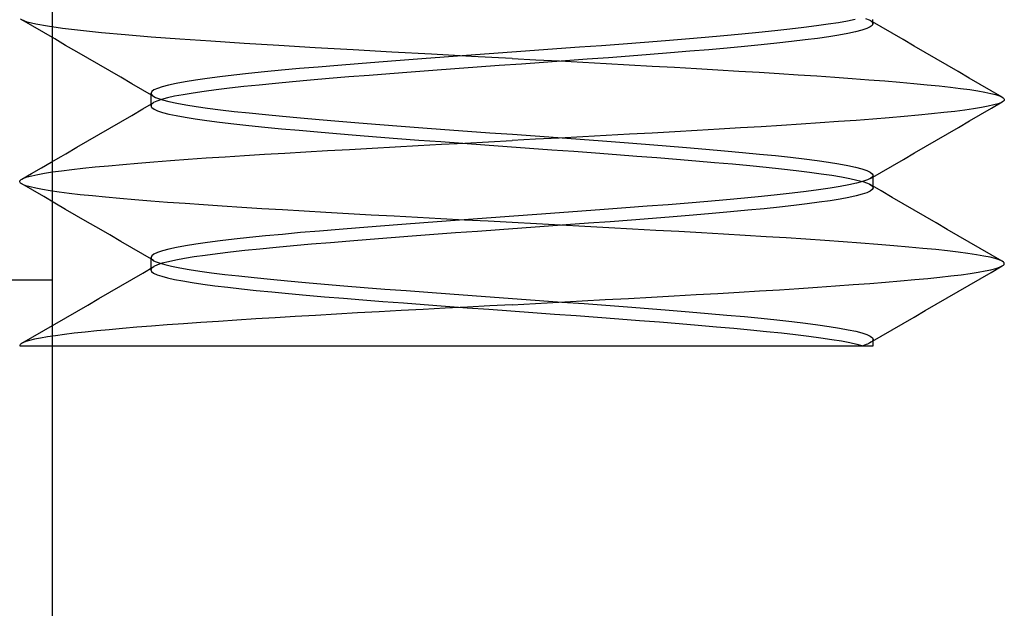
# Model space of a CAD drawing. Header units: millimetres. Extents: x -1 to 50, y 0 to 191.
# Tile 108 of 146: x 9.5 to 12.5, y 184 to 185.79. Entities that reach past the tile are written whole.
import ezdxf

# ---------------------------------------------------------------- set-up
doc = ezdxf.new("R2010")
doc.units = ezdxf.units.MM
doc.layers.add('MAIN-2', color=7, linetype='Continuous')

msp = doc.modelspace()

# ---------------------------------------------------------------- linework, layer by layer
at = {"layer": 'MAIN-2'}
for p, q in [((9.6, 185), (9.6, 187)), ((9.5054, 185.7932), (9.5024, 185.7956)), ((9.5056, 185.7931), (9.5054, 185.7932)), ((9.5058, 185.793), (9.5056, 185.7931)), ((9.506, 185.7929), (9.5058, 185.793)), ((9.5062, 185.7928), (9.506, 185.7929)), ((9.5064, 185.7926), (9.5062, 185.7928)), ((9.5066, 185.7925), (9.5064, 185.7926)), ((9.54, 185.7732), (9.5066, 185.7926)), ((9.5228, 185.7861), (9.5066, 185.7925)), ((9.5488, 185.7798), (9.5228, 185.7861)), ((11.9947, 185.7841), (11.9633, 185.7791)), ((12.0223, 185.7891), (11.9947, 185.7841)), ((12.0458, 185.7941), (12.0223, 185.7891)), ((12.0769, 185.7973), (12.0882, 185.7925)), ((12.0882, 185.7925), (12.0917, 185.7906)), ((12.1249, 185.7713), (12.0914, 185.7908)), ((12.0917, 185.7906), (12.0946, 185.7887)), ((12.0946, 185.7887), (12.0968, 185.7868)), ((12.0968, 185.7868), (12.0984, 185.7849)), ((12.0997, 185.781), (12.0977, 185.776)), ((12.0984, 185.7849), (12.0994, 185.7829)), ((12.0994, 185.7829), (12.0997, 185.781)), ((12.0998, 185.7904), (12.0998, 185.7936)), ((12.0998, 185.7873), (12.0998, 185.7904)), ((12.0998, 185.7841), (12.0998, 185.7873)), ((12.0998, 185.7809), (12.0998, 185.7841)), ((9.5734, 185.7538), (9.54, 185.7732)), ((9.5847, 185.7733), (9.5488, 185.7798)), ((9.6068, 185.7345), (9.5734, 185.7538)), ((9.6304, 185.7668), (9.5847, 185.7733)), ((9.6855, 185.7602), (9.6304, 185.7668)), ((9.7493, 185.7536), (9.6855, 185.7602)), ((9.821, 185.747), (9.7493, 185.7536)), ((11.7523, 185.7541), (11.7004, 185.7491)), ((11.8012, 185.7591), (11.7523, 185.7541)), ((11.8469, 185.7641), (11.8012, 185.7591)), ((11.8893, 185.7691), (11.8469, 185.7641)), ((11.9281, 185.7741), (11.8893, 185.7691)), ((11.9633, 185.7791), (11.9281, 185.7741)), ((12.023, 185.751), (11.9958, 185.7461)), ((12.0465, 185.756), (12.023, 185.751)), ((12.0657, 185.761), (12.0465, 185.756)), ((12.0807, 185.766), (12.0657, 185.761)), ((12.0913, 185.7711), (12.0807, 185.766)), ((12.0977, 185.776), (12.0913, 185.7711)), ((12.1584, 185.7518), (12.1249, 185.7713)), ((12.1919, 185.7324), (12.1584, 185.7518)), ((9.6401, 185.7151), (9.6068, 185.7345)), ((9.9006, 185.7405), (9.821, 185.747)), ((9.9882, 185.734), (9.9006, 185.7405)), ((10.0828, 185.7275), (9.9882, 185.734)), ((10.1835, 185.721), (10.0828, 185.7275)), ((10.2896, 185.7144), (10.1835, 185.721)), ((11.404, 185.7241), (11.3391, 185.7191)), ((11.4674, 185.7291), (11.404, 185.7241)), ((11.529, 185.7341), (11.4674, 185.7291)), ((11.5885, 185.7391), (11.529, 185.7341)), ((11.6457, 185.7441), (11.5885, 185.7391)), ((11.7004, 185.7491), (11.6457, 185.7441)), ((11.8067, 185.7214), (11.7588, 185.7165)), ((11.8516, 185.7264), (11.8067, 185.7214)), ((11.8929, 185.7314), (11.8516, 185.7264)), ((11.9307, 185.7363), (11.8929, 185.7314)), ((11.965, 185.7412), (11.9307, 185.7363)), ((11.9958, 185.7461), (11.965, 185.7412)), ((12.2254, 185.7129), (12.1919, 185.7324)), ((9.6737, 185.6956), (9.6401, 185.7151)), ((9.7072, 185.6761), (9.6737, 185.6956)), ((10.4006, 185.7079), (10.2896, 185.7144)), ((10.5157, 185.7013), (10.4006, 185.7079)), ((10.6339, 185.6947), (10.5157, 185.7013)), ((10.7545, 185.6881), (10.6339, 185.6947)), ((10.9991, 185.6941), (10.93, 185.6891)), ((11.0682, 185.6991), (10.9991, 185.6941)), ((11.137, 185.7041), (11.0682, 185.6991)), ((11.2052, 185.7091), (11.137, 185.7041)), ((11.2727, 185.7141), (11.2052, 185.7091)), ((11.3391, 185.7191), (11.2727, 185.7141)), ((11.4824, 185.6921), (11.421, 185.6872)), ((11.5422, 185.697), (11.4824, 185.6921)), ((11.5998, 185.7019), (11.5422, 185.697)), ((11.6552, 185.7067), (11.5998, 185.7019)), ((11.7082, 185.7116), (11.6552, 185.7067)), ((11.7588, 185.7165), (11.7082, 185.7116)), ((12.2589, 185.6934), (12.2254, 185.7129)), ((12.2925, 185.6739), (12.2589, 185.6934)), ((9.7408, 185.6566), (9.7072, 185.6761)), ((10.5943, 185.6641), (10.5309, 185.6591)), ((10.6593, 185.6691), (10.5943, 185.6641)), ((10.7256, 185.6741), (10.6593, 185.6691)), ((10.793, 185.6791), (10.7256, 185.6741)), ((10.8768, 185.6815), (10.7545, 185.6881)), ((10.8612, 185.6841), (10.793, 185.6791)), ((10.93, 185.6891), (10.8612, 185.6841)), ((11, 185.6751), (10.8768, 185.6815)), ((11, 185.6751), (11.0722, 185.6713)), ((11.096, 185.6629), (11.0287, 185.6581)), ((11.0722, 185.6713), (11.1442, 185.6674)), ((11.1628, 185.6677), (11.096, 185.6629)), ((11.1442, 185.6674), (11.2158, 185.6636)), ((11.2288, 185.6726), (11.1628, 185.6677)), ((11.2158, 185.6636), (11.287, 185.6598)), ((11.2939, 185.6774), (11.2288, 185.6726)), ((11.358, 185.6823), (11.2939, 185.6774)), ((11.421, 185.6872), (11.358, 185.6823)), ((12.326, 185.6544), (12.2925, 185.6739)), ((9.7744, 185.6372), (9.7408, 185.6566)), ((9.8079, 185.6177), (9.7744, 185.6372)), ((10.2464, 185.6341), (10.1976, 185.6291)), ((10.2982, 185.6391), (10.2464, 185.6341)), ((10.3528, 185.6441), (10.2982, 185.6391)), ((10.4099, 185.6491), (10.3528, 185.6441)), ((10.4694, 185.6541), (10.4099, 185.6491)), ((10.5309, 185.6591), (10.4694, 185.6541)), ((10.693, 185.6334), (10.6279, 185.6285)), ((10.7591, 185.6383), (10.693, 185.6334)), ((10.8261, 185.6433), (10.7591, 185.6383)), ((10.8935, 185.6483), (10.8261, 185.6433)), ((10.9611, 185.6532), (10.8935, 185.6483)), ((11.0287, 185.6581), (10.9611, 185.6532)), ((11.287, 185.6598), (11.3574, 185.6559)), ((11.3574, 185.6559), (11.4269, 185.652)), ((11.4269, 185.652), (11.4951, 185.6482)), ((11.4951, 185.6482), (11.562, 185.6444)), ((11.562, 185.6444), (11.6273, 185.6406)), ((11.6273, 185.6406), (11.6911, 185.6368)), ((11.6911, 185.6368), (11.7532, 185.6331)), ((11.7532, 185.6331), (11.8135, 185.6294)), ((12.3595, 185.635), (12.326, 185.6544)), ((12.393, 185.6155), (12.3595, 185.635)), ((9.8414, 185.5982), (9.8079, 185.6177)), ((10.0044, 185.6041), (9.9769, 185.5991)), ((10.0358, 185.6091), (10.0044, 185.6041)), ((10.071, 185.6141), (10.0358, 185.6091)), ((10.1098, 185.6191), (10.071, 185.6141)), ((10.152, 185.6241), (10.1098, 185.6191)), ((10.1976, 185.6291), (10.152, 185.6241)), ((10.3313, 185.6039), (10.2791, 185.599)), ((10.3862, 185.6089), (10.3313, 185.6039)), ((10.4434, 185.6138), (10.3862, 185.6089)), ((10.5029, 185.6187), (10.4434, 185.6138)), ((10.5645, 185.6236), (10.5029, 185.6187)), ((10.6279, 185.6285), (10.5645, 185.6236)), ((11.8135, 185.6294), (11.8721, 185.6257)), ((11.8721, 185.6257), (11.9289, 185.622)), ((11.9289, 185.622), (11.9838, 185.6182)), ((11.9838, 185.6182), (12.0367, 185.6144)), ((12.0367, 185.6144), (12.0874, 185.6105)), ((12.0874, 185.6105), (12.1357, 185.6066)), ((12.1357, 185.6066), (12.1814, 185.6028)), ((12.1814, 185.6028), (12.2245, 185.5989)), ((12.4266, 185.5961), (12.393, 185.6155)), ((9.875, 185.5786), (9.8414, 185.5982)), ((9.9086, 185.5591), (9.875, 185.5786)), ((9.9023, 185.5741), (9.9002, 185.5691)), ((9.9088, 185.5791), (9.9023, 185.5741)), ((9.9195, 185.5841), (9.9088, 185.5791)), ((9.9344, 185.5891), (9.9195, 185.5841)), ((9.9536, 185.5941), (9.9344, 185.5891)), ((9.9769, 185.5991), (9.9536, 185.5941)), ((10.0619, 185.5747), (10.0282, 185.5698)), ((10.0991, 185.5796), (10.0619, 185.5747)), ((10.1396, 185.5845), (10.0991, 185.5796)), ((10.1831, 185.5893), (10.1396, 185.5845)), ((10.2296, 185.5941), (10.1831, 185.5893)), ((10.2791, 185.599), (10.2296, 185.5941)), ((12.2245, 185.5989), (12.2647, 185.5951)), ((12.2647, 185.5951), (12.3018, 185.5913)), ((12.3018, 185.5913), (12.3359, 185.5876)), ((12.3359, 185.5876), (12.3668, 185.5838)), ((12.3668, 185.5838), (12.3945, 185.5801)), ((12.3945, 185.5801), (12.419, 185.5763)), ((12.419, 185.5763), (12.4403, 185.5726)), ((12.46, 185.5767), (12.4266, 185.5961)), ((12.4403, 185.5726), (12.4584, 185.5688)), ((12.4935, 185.5573), (12.46, 185.5767)), ((9.875, 185.5213), (9.9086, 185.5408)), ((9.9002, 185.5691), (9.9007, 185.5666)), ((9.9002, 185.5659), (9.9002, 185.569)), ((9.9002, 185.5627), (9.9002, 185.5659)), ((9.9002, 185.5595), (9.9002, 185.5627)), ((9.9002, 185.5563), (9.9002, 185.5595)), ((9.9002, 185.5531), (9.9002, 185.5563)), ((9.9002, 185.5499), (9.9002, 185.5531)), ((9.9002, 185.5468), (9.9002, 185.5499)), ((9.9002, 185.5436), (9.9002, 185.5468)), ((9.9002, 185.5404), (9.9002, 185.5436)), ((9.9002, 185.5372), (9.9002, 185.5404)), ((9.9007, 185.5666), (9.9024, 185.564)), ((9.9024, 185.564), (9.9051, 185.5615)), ((9.908, 185.5405), (9.9044, 185.538)), ((9.9051, 185.5615), (9.9089, 185.559)), ((9.9179, 185.5453), (9.908, 185.5405)), ((9.9089, 185.559), (9.9139, 185.5565)), ((9.9139, 185.5565), (9.9199, 185.554)), ((9.9319, 185.5501), (9.9179, 185.5453)), ((9.9199, 185.554), (9.9352, 185.549)), ((9.95, 185.555), (9.9319, 185.5501)), ((9.9352, 185.549), (9.9547, 185.544)), ((9.9721, 185.5599), (9.95, 185.555)), ((9.9547, 185.544), (9.9783, 185.539)), ((9.9982, 185.5648), (9.9721, 185.5599)), ((10.0282, 185.5698), (9.9982, 185.5648)), ((12.4584, 185.5688), (12.4734, 185.565)), ((12.4604, 185.5234), (12.4938, 185.5428)), ((12.4734, 185.565), (12.485, 185.5612)), ((12.491, 185.5413), (12.481, 185.5374)), ((12.485, 185.5612), (12.4934, 185.5573)), ((12.4972, 185.5452), (12.491, 185.5413)), ((12.4934, 185.5573), (12.4964, 185.5553)), ((12.4964, 185.5553), (12.4985, 185.5533)), ((12.499, 185.5472), (12.4972, 185.5452)), ((12.4985, 185.5533), (12.4997, 185.5513)), ((12.4998, 185.5492), (12.499, 185.5472)), ((12.4997, 185.5513), (12.4998, 185.5492)), ((9.8415, 185.5018), (9.875, 185.5213)), ((9.9002, 185.5341), (9.9002, 185.5372)), ((9.9002, 185.5309), (9.9002, 185.5341)), ((9.9005, 185.533), (9.9002, 185.5304)), ((9.9002, 185.5304), (9.9009, 185.5279)), ((9.9019, 185.5355), (9.9005, 185.533)), ((9.9009, 185.5279), (9.9028, 185.5254)), ((9.9044, 185.538), (9.9019, 185.5355)), ((9.9028, 185.5254), (9.9095, 185.5205)), ((9.9095, 185.5205), (9.9204, 185.5156)), ((9.9204, 185.5156), (9.9354, 185.5107)), ((9.9354, 185.5107), (9.9542, 185.5059)), ((9.9783, 185.539), (10.0058, 185.534)), ((10.0058, 185.534), (10.0373, 185.529)), ((10.0373, 185.529), (10.0725, 185.524)), ((10.0725, 185.524), (10.1114, 185.519)), ((10.1114, 185.519), (10.1538, 185.514)), ((10.1538, 185.514), (10.1996, 185.509)), ((12.3153, 185.5101), (12.2784, 185.5062)), ((12.349, 185.514), (12.3153, 185.5101)), ((12.3794, 185.5179), (12.349, 185.514)), ((12.4065, 185.5218), (12.3794, 185.5179)), ((12.4302, 185.5257), (12.4065, 185.5218)), ((12.427, 185.5041), (12.4604, 185.5234)), ((12.4506, 185.5296), (12.4302, 185.5257)), ((12.4676, 185.5335), (12.4506, 185.5296)), ((12.481, 185.5374), (12.4676, 185.5335)), ((9.7744, 185.4628), (9.8079, 185.4823)), ((9.8079, 185.4823), (9.8415, 185.5018)), ((9.9542, 185.5059), (9.9769, 185.5011)), ((9.9769, 185.5011), (10.0037, 185.4962)), ((10.0037, 185.4962), (10.0348, 185.4912)), ((10.0348, 185.4912), (10.0701, 185.4861)), ((10.0701, 185.4861), (10.1093, 185.481)), ((10.1093, 185.481), (10.152, 185.4759)), ((10.1996, 185.509), (10.2486, 185.504)), ((10.2486, 185.504), (10.3005, 185.499)), ((10.3005, 185.499), (10.3552, 185.494)), ((10.3552, 185.494), (10.4124, 185.489)), ((10.4124, 185.489), (10.4719, 185.484)), ((10.4719, 185.484), (10.5335, 185.479)), ((11.9944, 185.4827), (11.9385, 185.4788)), ((12.0481, 185.4866), (11.9944, 185.4827)), ((12.0996, 185.4905), (12.0481, 185.4866)), ((12.1486, 185.4944), (12.0996, 185.4905)), ((12.1948, 185.4984), (12.1486, 185.4944)), ((12.2382, 185.5023), (12.1948, 185.4984)), ((12.2784, 185.5062), (12.2382, 185.5023)), ((12.3601, 185.4653), (12.3936, 185.4847)), ((12.3936, 185.4847), (12.427, 185.5041)), ((9.7408, 185.4433), (9.7744, 185.4628)), ((10.152, 185.4759), (10.1979, 185.4709)), ((10.1979, 185.4709), (10.2467, 185.466)), ((10.2467, 185.466), (10.2981, 185.461)), ((10.2981, 185.461), (10.3519, 185.4562)), ((10.3519, 185.4562), (10.4078, 185.4513)), ((10.4078, 185.4513), (10.4657, 185.4464)), ((10.5335, 185.479), (10.5969, 185.474)), ((10.5969, 185.474), (10.6619, 185.469)), ((10.6619, 185.469), (10.7283, 185.464)), ((10.7283, 185.464), (10.7957, 185.459)), ((10.7957, 185.459), (10.864, 185.454)), ((10.864, 185.454), (10.9328, 185.449)), ((11.4964, 185.4518), (11.4274, 185.4479)), ((11.5644, 185.4557), (11.4964, 185.4518)), ((11.6312, 185.4596), (11.5644, 185.4557)), ((11.6963, 185.4635), (11.6312, 185.4596)), ((11.7596, 185.4673), (11.6963, 185.4635)), ((11.8211, 185.4712), (11.7596, 185.4673)), ((11.8807, 185.475), (11.8211, 185.4712)), ((11.9385, 185.4788), (11.8807, 185.475)), ((12.3266, 185.4458), (12.3601, 185.4653)), ((9.6737, 185.4044), (9.7073, 185.4238)), ((9.7073, 185.4238), (9.7408, 185.4433)), ((10.4657, 185.4464), (10.5254, 185.4414)), ((10.5254, 185.4414), (10.5871, 185.4365)), ((10.5871, 185.4365), (10.6508, 185.4316)), ((10.6508, 185.4316), (10.7161, 185.4267)), ((10.7161, 185.4267), (10.7827, 185.4218)), ((10.7827, 185.4218), (10.8499, 185.4169)), ((10.8565, 185.4175), (10.9282, 185.4214)), ((10.9282, 185.4214), (11, 185.4252)), ((10.9328, 185.449), (11.0018, 185.444)), ((11.072, 185.4289), (11, 185.4252)), ((11.0018, 185.444), (11.0709, 185.439)), ((11.0709, 185.439), (11.1396, 185.434)), ((11.1439, 185.4327), (11.072, 185.4289)), ((11.1396, 185.434), (11.2078, 185.429)), ((11.2156, 185.4365), (11.1439, 185.4327)), ((11.2078, 185.429), (11.2752, 185.424)), ((11.2868, 185.4403), (11.2156, 185.4365)), ((11.2752, 185.424), (11.3414, 185.419)), ((11.3575, 185.4441), (11.2868, 185.4403)), ((11.4274, 185.4479), (11.3575, 185.4441)), ((12.2594, 185.4068), (12.293, 185.4263)), ((12.293, 185.4263), (12.3266, 185.4458)), ((9.6402, 185.3849), (9.6737, 185.4044)), ((10.3081, 185.387), (10.3723, 185.3907)), ((10.3723, 185.3907), (10.4381, 185.3944)), ((10.4381, 185.3944), (10.5053, 185.3982)), ((10.5053, 185.3982), (10.5739, 185.402)), ((10.5739, 185.402), (10.6435, 185.4059)), ((10.6435, 185.4059), (10.714, 185.4098)), ((10.714, 185.4098), (10.7851, 185.4137)), ((10.7851, 185.4137), (10.8565, 185.4175)), ((10.8499, 185.4169), (10.9175, 185.412)), ((10.9175, 185.412), (10.9853, 185.4071)), ((10.9853, 185.4071), (11.0533, 185.4021)), ((11.0533, 185.4021), (11.1213, 185.3971)), ((11.1213, 185.3971), (11.1885, 185.3922)), ((11.1885, 185.3922), (11.2543, 185.3873)), ((11.3414, 185.419), (11.4064, 185.414)), ((11.4064, 185.414), (11.4698, 185.409)), ((11.4698, 185.409), (11.5313, 185.404)), ((11.5313, 185.404), (11.5907, 185.399)), ((11.5907, 185.399), (11.6478, 185.394)), ((11.6478, 185.394), (11.7023, 185.389)), ((12.2259, 185.3873), (12.2594, 185.4068)), ((9.5963, 185.3595), (9.6264, 185.3769)), ((9.6264, 185.3769), (9.6402, 185.3849)), ((9.86, 185.3563), (9.9088, 185.3602)), ((9.9088, 185.3602), (9.9599, 185.3641)), ((9.9599, 185.3641), (10.0131, 185.368)), ((10.0131, 185.368), (10.0684, 185.3719)), ((10.0684, 185.3719), (10.1257, 185.3757)), ((10.1257, 185.3757), (10.1847, 185.3795)), ((10.1847, 185.3795), (10.2455, 185.3833)), ((10.2455, 185.3833), (10.3081, 185.387)), ((11.2543, 185.3873), (11.3183, 185.3826)), ((11.3183, 185.3826), (11.3806, 185.3779)), ((11.3806, 185.3779), (11.4417, 185.3731)), ((11.4417, 185.3731), (11.5015, 185.3683)), ((11.5015, 185.3683), (11.5599, 185.3635)), ((11.5599, 185.3635), (11.6166, 185.3586)), ((11.7023, 185.389), (11.754, 185.384)), ((11.754, 185.384), (11.8028, 185.379)), ((11.8028, 185.379), (11.8483, 185.374)), ((11.8483, 185.374), (11.8906, 185.369)), ((11.8906, 185.369), (11.9294, 185.364)), ((11.9294, 185.364), (11.9645, 185.359)), ((12.1588, 185.3484), (12.1923, 185.3678)), ((12.1923, 185.3678), (12.2259, 185.3873)), ((9.5363, 185.3246), (9.5663, 185.342)), ((9.5663, 185.342), (9.5963, 185.3595)), ((9.6002, 185.3294), (9.6276, 185.3332)), ((9.6276, 185.3332), (9.6585, 185.337)), ((9.6585, 185.337), (9.6925, 185.3409)), ((9.6925, 185.3409), (9.7299, 185.3447)), ((9.7299, 185.3447), (9.7703, 185.3485)), ((9.7703, 185.3485), (9.8138, 185.3524)), ((9.8138, 185.3524), (9.86, 185.3563)), ((11.6166, 185.3586), (11.6714, 185.3536)), ((11.6714, 185.3536), (11.7241, 185.3487)), ((11.7241, 185.3487), (11.7742, 185.3438)), ((11.7742, 185.3438), (11.8215, 185.3389)), ((11.8215, 185.3389), (11.8656, 185.3339)), ((11.8656, 185.3339), (11.9059, 185.329)), ((11.9645, 185.359), (11.9959, 185.354)), ((11.9959, 185.354), (12.0232, 185.349)), ((12.0232, 185.349), (12.0465, 185.344)), ((12.0465, 185.344), (12.0656, 185.3391)), ((12.0656, 185.3391), (12.0806, 185.334)), ((12.0806, 185.334), (12.0913, 185.329)), ((12.1253, 185.3289), (12.1588, 185.3484)), ((9.5001, 185.3007), (9.5008, 185.3026)), ((9.5002, 185.2989), (9.5001, 185.3007)), ((9.5008, 185.3026), (9.5024, 185.3044)), ((9.5024, 185.3044), (9.5047, 185.3063)), ((9.5047, 185.3063), (9.5122, 185.3102)), ((9.5063, 185.3072), (9.5363, 185.3246)), ((9.5122, 185.3102), (9.5232, 185.314)), ((9.5232, 185.314), (9.5375, 185.3179)), ((9.5375, 185.3179), (9.5552, 185.3218)), ((9.5552, 185.3218), (9.576, 185.3256)), ((9.576, 185.3256), (9.6002, 185.3294)), ((11.9059, 185.329), (11.9424, 185.3241)), ((11.9424, 185.3241), (11.9749, 185.3192)), ((11.9749, 185.3192), (12.0039, 185.3144)), ((12.0039, 185.3144), (12.0293, 185.3095)), ((12.0293, 185.3095), (12.051, 185.3047)), ((12.0682, 185.3), (12.0495, 185.295)), ((12.051, 185.3047), (12.0688, 185.2999)), ((12.0827, 185.305), (12.0682, 185.3)), ((12.0928, 185.31), (12.0827, 185.305)), ((12.0913, 185.329), (12.0977, 185.3241)), ((12.0917, 185.3094), (12.1253, 185.3289)), ((12.0985, 185.315), (12.0928, 185.31)), ((12.0977, 185.3241), (12.0999, 185.319)), ((12.0989, 185.3157), (12.0985, 185.315)), ((12.0993, 185.3164), (12.0989, 185.3157)), ((12.0995, 185.317), (12.0993, 185.3164)), ((12.0997, 185.3177), (12.0995, 185.317)), ((12.0998, 185.3184), (12.0997, 185.3177)), ((12.0999, 185.319), (12.0998, 185.3184)), ((12.0999, 185.3158), (12.0999, 185.319)), ((12.0999, 185.3127), (12.0999, 185.3158)), ((12.0999, 185.3095), (12.0999, 185.3127)), ((12.0999, 185.3063), (12.0999, 185.3095)), ((12.0999, 185.3031), (12.0999, 185.3063)), ((12.0999, 185.2999), (12.0999, 185.3031)), ((9.5012, 185.297), (9.5002, 185.2989)), ((9.5029, 185.2952), (9.5012, 185.297)), ((9.5092, 185.2914), (9.5029, 185.2952)), ((9.5397, 185.2735), (9.5062, 185.2929)), ((9.519, 185.2875), (9.5092, 185.2914)), ((9.5324, 185.2837), (9.519, 185.2875)), ((9.5493, 185.2798), (9.5324, 185.2837)), ((9.5731, 185.2541), (9.5397, 185.2735)), ((9.5696, 185.2759), (9.5493, 185.2798)), ((9.5933, 185.272), (9.5696, 185.2759)), ((9.6205, 185.268), (9.5933, 185.272)), ((11.9342, 185.2749), (11.8958, 185.2699)), ((11.9689, 185.2799), (11.9342, 185.2749)), ((11.9997, 185.2849), (11.9689, 185.2799)), ((12.0267, 185.2899), (11.9997, 185.2849)), ((12.0495, 185.295), (12.0267, 185.2899)), ((12.0688, 185.2999), (12.0826, 185.2951)), ((12.0914, 185.2709), (12.081, 185.2661)), ((12.0826, 185.2951), (12.088, 185.2927)), ((12.088, 185.2927), (12.0923, 185.2903)), ((12.1249, 185.2714), (12.0913, 185.2909)), ((12.0977, 185.2757), (12.0914, 185.2709)), ((12.0923, 185.2903), (12.0957, 185.2879)), ((12.0957, 185.2879), (12.0981, 185.2855)), ((12.0999, 185.2806), (12.0977, 185.2757)), ((12.0981, 185.2855), (12.0995, 185.2831)), ((12.0995, 185.2831), (12.0999, 185.2806)), ((12.0999, 185.2967), (12.0999, 185.2999)), ((12.0999, 185.2935), (12.0999, 185.2967)), ((12.0999, 185.2904), (12.0999, 185.2935)), ((12.0999, 185.2872), (12.0999, 185.2904)), ((12.0999, 185.284), (12.0999, 185.2872)), ((12.0999, 185.2809), (12.0999, 185.284)), ((12.1584, 185.2519), (12.1249, 185.2714)), ((9.6066, 185.2347), (9.5731, 185.2541)), ((9.6509, 185.2641), (9.6205, 185.268)), ((9.6847, 185.2601), (9.6509, 185.2641)), ((9.7216, 185.2562), (9.6847, 185.2601)), ((9.7616, 185.2523), (9.7216, 185.2562)), ((9.8047, 185.2484), (9.7616, 185.2523)), ((9.8507, 185.2445), (9.8047, 185.2484)), ((9.8993, 185.2407), (9.8507, 185.2445)), ((9.9506, 185.2368), (9.8993, 185.2407)), ((11.6535, 185.2448), (11.5964, 185.2397)), ((11.7079, 185.2498), (11.6535, 185.2448)), ((11.7597, 185.2548), (11.7079, 185.2498)), ((11.8083, 185.2598), (11.7597, 185.2548)), ((11.8538, 185.2648), (11.8083, 185.2598)), ((11.8958, 185.2699), (11.8538, 185.2648)), ((11.9695, 185.2418), (11.936, 185.2369)), ((11.9995, 185.2467), (11.9695, 185.2418)), ((12.0257, 185.2517), (11.9995, 185.2467)), ((12.0482, 185.2565), (12.0257, 185.2517)), ((12.0666, 185.2613), (12.0482, 185.2565)), ((12.081, 185.2661), (12.0666, 185.2613)), ((12.1919, 185.2324), (12.1584, 185.2519)), ((9.64, 185.2153), (9.6066, 185.2347)), ((9.6736, 185.1958), (9.64, 185.2153)), ((10.0042, 185.233), (9.9506, 185.2368)), ((10.0599, 185.2292), (10.0042, 185.233)), ((10.1174, 185.2253), (10.0599, 185.2292)), ((10.1767, 185.2214), (10.1174, 185.2253)), ((10.2379, 185.2175), (10.1767, 185.2214)), ((10.3011, 185.2136), (10.2379, 185.2175)), ((10.3663, 185.2097), (10.3011, 185.2136)), ((11.2803, 185.2146), (11.2127, 185.2096)), ((11.3469, 185.2197), (11.2803, 185.2146)), ((11.412, 185.2247), (11.3469, 185.2197)), ((11.4754, 185.2297), (11.412, 185.2247)), ((11.537, 185.2347), (11.4754, 185.2297)), ((11.5964, 185.2397), (11.537, 185.2347)), ((11.7183, 185.2127), (11.6654, 185.2077)), ((11.7682, 185.2175), (11.7183, 185.2127)), ((11.815, 185.2223), (11.7682, 185.2175)), ((11.8587, 185.2271), (11.815, 185.2223)), ((11.8991, 185.232), (11.8587, 185.2271)), ((11.936, 185.2369), (11.8991, 185.232)), ((12.2255, 185.213), (12.1919, 185.2324)), ((12.259, 185.1935), (12.2255, 185.213)), ((9.7071, 185.1764), (9.6736, 185.1958)), ((10.4332, 185.2058), (10.3663, 185.2097)), ((10.5015, 185.202), (10.4332, 185.2058)), ((10.5707, 185.1981), (10.5015, 185.202)), ((10.6409, 185.1944), (10.5707, 185.1981)), ((10.7117, 185.1906), (10.6409, 185.1944)), ((10.7832, 185.1868), (10.7117, 185.1906)), ((10.8552, 185.1829), (10.7832, 185.1868)), ((10.8674, 185.1845), (10.7989, 185.1795)), ((10.9276, 185.179), (10.8552, 185.1829)), ((10.9365, 185.1895), (10.8674, 185.1845)), ((11.0058, 185.1946), (10.9365, 185.1895)), ((11.0752, 185.1996), (11.0058, 185.1946)), ((11.1442, 185.2046), (11.0752, 185.1996)), ((11.2127, 185.2096), (11.1442, 185.2046)), ((11.3644, 185.1828), (11.299, 185.1779)), ((11.4285, 185.1877), (11.3644, 185.1828)), ((11.491, 185.1927), (11.4285, 185.1877)), ((11.5515, 185.1977), (11.491, 185.1927)), ((11.6097, 185.2027), (11.5515, 185.1977)), ((11.6654, 185.2077), (11.6097, 185.2027)), ((12.2926, 185.174), (12.259, 185.1935)), ((9.7407, 185.1569), (9.7071, 185.1764)), ((9.7743, 185.1374), (9.7407, 185.1569)), ((10.4733, 185.1544), (10.4134, 185.1494)), ((10.5352, 185.1594), (10.4733, 185.1544)), ((10.599, 185.1644), (10.5352, 185.1594)), ((10.6644, 185.1695), (10.599, 185.1644)), ((10.7311, 185.1745), (10.6644, 185.1695)), ((10.7989, 185.1795), (10.7311, 185.1745)), ((10.962, 185.1531), (10.8948, 185.1483)), ((11, 185.1751), (10.9276, 185.179)), ((11.0297, 185.1581), (10.962, 185.1531)), ((11.0742, 185.1711), (11, 185.1751)), ((11.0977, 185.1631), (11.0297, 185.1581)), ((11.1481, 185.1671), (11.0742, 185.1711)), ((11.1654, 185.168), (11.0977, 185.1631)), ((11.2217, 185.1632), (11.1481, 185.1671)), ((11.2326, 185.173), (11.1654, 185.168)), ((11.2948, 185.1592), (11.2217, 185.1632)), ((11.299, 185.1779), (11.2326, 185.173)), ((11.3671, 185.1553), (11.2948, 185.1592)), ((11.4385, 185.1514), (11.3671, 185.1553)), ((11.5087, 185.1476), (11.4385, 185.1514)), ((12.3261, 185.1545), (12.2926, 185.174)), ((12.3596, 185.1351), (12.3261, 185.1545)), ((9.8078, 185.1179), (9.7743, 185.1374)), ((10.1538, 185.1243), (10.1112, 185.1192)), ((10.1998, 185.1293), (10.1538, 185.1243)), ((10.2489, 185.1343), (10.1998, 185.1293)), ((10.301, 185.1393), (10.2489, 185.1343)), ((10.3559, 185.1444), (10.301, 185.1393)), ((10.4134, 185.1494), (10.3559, 185.1444)), ((10.5679, 185.1239), (10.5062, 185.1189)), ((10.6314, 185.1288), (10.5679, 185.1239)), ((10.6963, 185.1337), (10.6314, 185.1288)), ((10.762, 185.1386), (10.6963, 185.1337)), ((10.8281, 185.1434), (10.762, 185.1386)), ((10.8948, 185.1483), (10.8281, 185.1434)), ((11.5775, 185.1437), (11.5087, 185.1476)), ((11.6447, 185.1398), (11.5775, 185.1437)), ((11.7102, 185.136), (11.6447, 185.1398)), ((11.7739, 185.1321), (11.7102, 185.136)), ((11.8356, 185.1282), (11.7739, 185.1321)), ((11.8954, 185.1242), (11.8356, 185.1282)), ((11.9533, 185.1203), (11.8954, 185.1242)), ((12.0092, 185.1163), (11.9533, 185.1203)), ((12.3931, 185.1156), (12.3596, 185.1351)), ((9.8413, 185.0984), (9.8078, 185.1179)), ((9.8748, 185.0789), (9.8413, 185.0984)), ((9.954, 185.0941), (9.9347, 185.0891)), ((9.9775, 185.0992), (9.954, 185.0941)), ((10.005, 185.1042), (9.9775, 185.0992)), ((10.0366, 185.1092), (10.005, 185.1042)), ((10.0721, 185.1142), (10.0366, 185.1092)), ((10.1112, 185.1192), (10.0721, 185.1142)), ((10.2318, 185.0945), (10.1855, 185.0897)), ((10.2813, 185.0993), (10.2318, 185.0945)), ((10.3339, 185.1041), (10.2813, 185.0993)), ((10.389, 185.109), (10.3339, 185.1041)), ((10.4466, 185.1139), (10.389, 185.109)), ((10.5062, 185.1189), (10.4466, 185.1139)), ((12.0629, 185.1123), (12.0092, 185.1163)), ((12.1141, 185.1084), (12.0629, 185.1123)), ((12.1628, 185.1044), (12.1141, 185.1084)), ((12.2086, 185.1005), (12.1628, 185.1044)), ((12.2514, 185.0966), (12.2086, 185.1005)), ((12.2908, 185.0927), (12.2514, 185.0966)), ((12.3269, 185.0888), (12.2908, 185.0927)), ((12.4266, 185.0962), (12.3931, 185.1156)), ((12.4601, 185.0768), (12.4266, 185.0962)), ((9.9084, 185.0594), (9.8748, 185.0789)), ((9.9023, 185.0741), (9.9001, 185.069)), ((9.9001, 185.069), (9.9004, 185.067)), ((9.9001, 185.0658), (9.9001, 185.069)), ((9.9001, 185.0627), (9.9001, 185.0658)), ((9.9001, 185.0595), (9.9001, 185.0627)), ((9.9004, 185.067), (9.9015, 185.065)), ((9.9015, 185.065), (9.9032, 185.063)), ((9.9088, 185.0791), (9.9023, 185.0741)), ((9.9032, 185.063), (9.9057, 185.061)), ((9.9057, 185.061), (9.9089, 185.059)), ((9.9196, 185.0841), (9.9088, 185.0791)), ((9.9347, 185.0891), (9.9196, 185.0841)), ((9.9756, 185.0606), (9.9532, 185.0558)), ((10.0019, 185.0654), (9.9756, 185.0606)), ((10.032, 185.0703), (10.0019, 185.0654)), ((10.0656, 185.0751), (10.032, 185.0703)), ((10.1025, 185.08), (10.0656, 185.0751)), ((10.1424, 185.0848), (10.1025, 185.08)), ((10.1855, 185.0897), (10.1424, 185.0848)), ((12.3596, 185.0849), (12.3269, 185.0888)), ((12.3889, 185.081), (12.3596, 185.0849)), ((12.4148, 185.0771), (12.3889, 185.081)), ((12.4373, 185.0732), (12.4148, 185.0771)), ((12.4565, 185.0693), (12.4373, 185.0732)), ((12.4723, 185.0653), (12.4565, 185.0693)), ((12.4935, 185.0574), (12.4601, 185.0768)), ((12.4847, 185.0614), (12.4723, 185.0653)), ((12.4934, 185.0574), (12.4847, 185.0614)), ((9.8752, 185.0214), (9.9087, 185.0409)), ((9.9003, 185.0325), (9.9, 185.0308)), ((9.9, 185.0308), (9.902, 185.026)), ((9.9001, 185.0563), (9.9001, 185.0595)), ((9.9001, 185.0531), (9.9001, 185.0563)), ((9.9001, 185.0499), (9.9001, 185.0531)), ((9.9001, 185.0467), (9.9001, 185.0499)), ((9.9001, 185.0435), (9.9001, 185.0467)), ((9.9001, 185.0404), (9.9001, 185.0435)), ((9.9001, 185.0372), (9.9001, 185.0404)), ((9.9001, 185.034), (9.9001, 185.0372)), ((9.9001, 185.0308), (9.9001, 185.034)), ((9.901, 185.0342), (9.9003, 185.0325)), ((9.9023, 185.0359), (9.901, 185.0342)), ((9.904, 185.0376), (9.9023, 185.0359)), ((9.9063, 185.0393), (9.904, 185.0376)), ((9.909, 185.041), (9.9063, 185.0393)), ((9.9089, 185.059), (9.9127, 185.057)), ((9.9198, 185.046), (9.909, 185.041)), ((9.9127, 185.057), (9.9253, 185.0521)), ((9.9345, 185.051), (9.9198, 185.046)), ((9.9253, 185.0521), (9.942, 185.0471)), ((9.9532, 185.0558), (9.9345, 185.051)), ((9.942, 185.0471), (9.9628, 185.0422)), ((9.9628, 185.0422), (9.9876, 185.0372)), ((9.9876, 185.0372), (10.0163, 185.0322)), ((10.0163, 185.0322), (10.0487, 185.0273)), ((12.4412, 185.0278), (12.4592, 185.0316)), ((12.4592, 185.0316), (12.4739, 185.0354)), ((12.46, 185.0235), (12.4935, 185.0429)), ((12.4739, 185.0354), (12.4854, 185.0392)), ((12.4854, 185.0392), (12.4936, 185.0429)), ((12.497, 185.055), (12.4934, 185.0574)), ((12.4936, 185.0429), (12.4971, 185.0453)), ((12.4992, 185.0526), (12.497, 185.055)), ((12.4971, 185.0453), (12.4992, 185.0477)), ((12.4999, 185.0501), (12.4992, 185.0526)), ((12.4992, 185.0477), (12.4999, 185.0501)), ((9.6, 185), (8, 185)), ((9.6, 185), (8, 185)), ((9.6, 2.2), (9.6, 185)), ((9.8082, 184.9824), (9.8417, 185.0019)), ((9.8417, 185.0019), (9.8752, 185.0214)), ((9.902, 185.026), (9.9082, 185.0212)), ((9.9082, 185.0212), (9.9185, 185.0164)), ((9.9185, 185.0164), (9.9327, 185.0116)), ((9.9327, 185.0116), (9.9506, 185.0068)), ((9.9506, 185.0068), (9.972, 185.0021)), ((9.972, 185.0021), (9.997, 184.9973)), ((10.0487, 185.0273), (10.0849, 185.0223)), ((10.0849, 185.0223), (10.1247, 185.0174)), ((10.1247, 185.0174), (10.1679, 185.0124)), ((10.1679, 185.0124), (10.2143, 185.0074)), ((10.2143, 185.0074), (10.2638, 185.0025)), ((10.2638, 185.0025), (10.3161, 184.9975)), ((12.184, 184.9975), (12.2268, 185.0013)), ((12.2268, 185.0013), (12.2667, 185.0051)), ((12.2667, 185.0051), (12.3036, 185.0088)), ((12.3036, 185.0088), (12.3374, 185.0126)), ((12.3374, 185.0126), (12.3682, 185.0164)), ((12.3682, 185.0164), (12.3957, 185.0202)), ((12.3931, 184.9847), (12.4266, 185.0041)), ((12.3957, 185.0202), (12.4201, 185.024)), ((12.4201, 185.024), (12.4412, 185.0278)), ((12.4266, 185.0041), (12.46, 185.0235)), ((9.7747, 184.963), (9.8082, 184.9824)), ((9.997, 184.9973), (10.0258, 184.9925)), ((10.0258, 184.9925), (10.0585, 184.9877)), ((10.0585, 184.9877), (10.0948, 184.9828)), ((10.0948, 184.9828), (10.1342, 184.9781)), ((10.1342, 184.9781), (10.1762, 184.9733)), ((10.1762, 184.9733), (10.2208, 184.9686)), ((10.3161, 184.9975), (10.3711, 184.9926)), ((10.3711, 184.9926), (10.4284, 184.9876)), ((10.4284, 184.9876), (10.488, 184.9827)), ((10.488, 184.9827), (10.5496, 184.9777)), ((10.5496, 184.9777), (10.6129, 184.9727)), ((10.6129, 184.9727), (10.6778, 184.9678)), ((11.7545, 184.9669), (11.815, 184.9707)), ((11.815, 184.9707), (11.8737, 184.9746)), ((11.8737, 184.9746), (11.9306, 184.9784)), ((11.9306, 184.9784), (11.9858, 184.9823)), ((11.9858, 184.9823), (12.039, 184.9861)), ((12.039, 184.9861), (12.09, 184.99)), ((12.09, 184.99), (12.1384, 184.9938)), ((12.1384, 184.9938), (12.184, 184.9975)), ((12.3597, 184.9652), (12.3931, 184.9847)), ((9.7076, 184.924), (9.7412, 184.9435)), ((9.7412, 184.9435), (9.7747, 184.963)), ((10.2208, 184.9686), (10.2684, 184.9639)), ((10.2684, 184.9639), (10.3191, 184.9591)), ((10.3191, 184.9591), (10.3727, 184.9542)), ((10.3727, 184.9542), (10.4287, 184.9494)), ((10.4287, 184.9494), (10.4865, 184.9445)), ((10.4865, 184.9445), (10.5458, 184.9398)), ((10.6778, 184.9678), (10.7439, 184.9628)), ((10.7439, 184.9628), (10.811, 184.9579)), ((10.811, 184.9579), (10.8788, 184.9529)), ((10.8788, 184.9529), (10.9471, 184.948)), ((10.9471, 184.948), (11.0156, 184.943)), ((11.0156, 184.943), (11.084, 184.938)), ((11.2133, 184.9366), (11.2842, 184.9404)), ((11.2842, 184.9404), (11.3548, 184.9442)), ((11.3548, 184.9442), (11.4247, 184.948)), ((11.4247, 184.948), (11.4936, 184.9518)), ((11.4936, 184.9518), (11.5613, 184.9556)), ((11.5613, 184.9556), (11.6275, 184.9593)), ((11.6275, 184.9593), (11.692, 184.9631)), ((11.692, 184.9631), (11.7545, 184.9669)), ((12.2926, 184.9263), (12.3261, 184.9458)), ((12.3261, 184.9458), (12.3597, 184.9652)), ((9.6741, 184.9045), (9.7076, 184.924)), ((10.5458, 184.9398), (10.6066, 184.9351)), ((10.6066, 184.9351), (10.6689, 184.9303)), ((10.729, 184.9105), (10.6618, 184.9069)), ((10.6689, 184.9303), (10.7326, 184.9255)), ((10.7965, 184.9141), (10.729, 184.9105)), ((10.7326, 184.9255), (10.7974, 184.9207)), ((10.8643, 184.9177), (10.7965, 184.9141)), ((10.7974, 184.9207), (10.8631, 184.9159)), ((10.8631, 184.9159), (10.9295, 184.911)), ((10.9321, 184.9214), (10.8643, 184.9177)), ((10.9295, 184.911), (10.9963, 184.9062)), ((11, 184.925), (10.9321, 184.9214)), ((11, 184.925), (11.0711, 184.9288)), ((11.0711, 184.9288), (11.1422, 184.9327)), ((11.084, 184.938), (11.1521, 184.9331)), ((11.1422, 184.9327), (11.2133, 184.9366)), ((11.1521, 184.9331), (11.2196, 184.9281)), ((11.2196, 184.9281), (11.2863, 184.9232)), ((11.2863, 184.9232), (11.3519, 184.9182)), ((11.3519, 184.9182), (11.4161, 184.9133)), ((11.4161, 184.9133), (11.4787, 184.9083)), ((12.259, 184.9068), (12.2926, 184.9263)), ((9.607, 184.8656), (9.6405, 184.885)), ((9.6405, 184.885), (9.6741, 184.9045)), ((10.2196, 184.8815), (10.1619, 184.8778)), ((10.2789, 184.8851), (10.2196, 184.8815)), ((10.3396, 184.8888), (10.2789, 184.8851)), ((10.4016, 184.8925), (10.3396, 184.8888)), ((10.465, 184.8961), (10.4016, 184.8925)), ((10.5296, 184.8997), (10.465, 184.8961)), ((10.5953, 184.9033), (10.5296, 184.8997)), ((10.6618, 184.9069), (10.5953, 184.9033)), ((10.9963, 184.9062), (11.0631, 184.9014)), ((11.0631, 184.9014), (11.1296, 184.8965)), ((11.1296, 184.8965), (11.1956, 184.8918)), ((11.1956, 184.8918), (11.2609, 184.8869)), ((11.2609, 184.8869), (11.3251, 184.8821)), ((11.3251, 184.8821), (11.388, 184.8773)), ((11.4787, 184.9083), (11.5394, 184.9034)), ((11.5394, 184.9034), (11.5981, 184.8984)), ((11.5981, 184.8984), (11.6543, 184.8934)), ((11.6543, 184.8934), (11.7081, 184.8885)), ((11.7081, 184.8885), (11.759, 184.8835)), ((11.759, 184.8835), (11.8071, 184.8786)), ((12.1919, 184.8678), (12.2254, 184.8873)), ((12.2254, 184.8873), (12.259, 184.9068)), ((9.5736, 184.8462), (9.607, 184.8656)), ((9.8135, 184.8524), (9.7728, 184.8488)), ((9.8566, 184.8561), (9.8135, 184.8524)), ((9.902, 184.8597), (9.8566, 184.8561)), ((9.9497, 184.8633), (9.902, 184.8597)), ((9.9996, 184.8669), (9.9497, 184.8633)), ((10.0517, 184.8705), (9.9996, 184.8669)), ((10.1059, 184.8742), (10.0517, 184.8705)), ((10.1619, 184.8778), (10.1059, 184.8742)), ((11.388, 184.8773), (11.4495, 184.8724)), ((11.4495, 184.8724), (11.5093, 184.8676)), ((11.5093, 184.8676), (11.5671, 184.8628)), ((11.5671, 184.8628), (11.6228, 184.858)), ((11.6228, 184.858), (11.6761, 184.8533)), ((11.6761, 184.8533), (11.727, 184.8485)), ((11.8071, 184.8786), (11.8521, 184.8736)), ((11.8521, 184.8736), (11.8938, 184.8687)), ((11.8938, 184.8687), (11.932, 184.8637)), ((11.932, 184.8637), (11.9666, 184.8587)), ((11.9666, 184.8587), (11.9974, 184.8538)), ((11.9974, 184.8538), (12.0243, 184.8488)), ((12.1584, 184.8483), (12.1919, 184.8678)), ((9.5065, 184.8073), (9.54, 184.8267)), ((9.54, 184.8267), (9.5736, 184.8462)), ((9.5634, 184.8232), (9.5454, 184.8196)), ((9.5846, 184.8269), (9.5634, 184.8232)), ((9.6088, 184.8305), (9.5846, 184.8269)), ((9.6361, 184.8342), (9.6088, 184.8305)), ((9.6662, 184.8379), (9.6361, 184.8342)), ((9.6991, 184.8415), (9.6662, 184.8379)), ((9.7347, 184.8452), (9.6991, 184.8415)), ((9.7728, 184.8488), (9.7347, 184.8452)), ((11.727, 184.8485), (11.7754, 184.8437)), ((11.7754, 184.8437), (11.8212, 184.8389)), ((11.8212, 184.8389), (11.8642, 184.834)), ((11.8642, 184.834), (11.9042, 184.8291)), ((11.9042, 184.8291), (11.9409, 184.8242)), ((11.9409, 184.8242), (11.974, 184.8194)), ((12.0243, 184.8488), (12.0472, 184.8439)), ((12.0472, 184.8439), (12.066, 184.8389)), ((12.066, 184.8389), (12.0808, 184.834)), ((12.0808, 184.834), (12.0914, 184.829)), ((12.0914, 184.829), (12.0978, 184.824)), ((12.0914, 184.8093), (12.1249, 184.8288)), ((12.0978, 184.824), (12.1, 184.8191)), ((12.1249, 184.8288), (12.1584, 184.8483)), ((9.5005, 184.8015), (9.5002, 184.8)), ((9.5002, 184.8), (9.5139, 184.8)), ((9.5012, 184.8029), (9.5005, 184.8015)), ((9.5025, 184.8044), (9.5012, 184.8029)), ((9.5043, 184.8059), (9.5025, 184.8044)), ((9.5066, 184.8073), (9.5043, 184.8059)), ((9.5094, 184.8088), (9.5066, 184.8073)), ((9.5183, 184.8124), (9.5094, 184.8088)), ((9.5139, 184.8), (9.5343, 184.8)), ((9.5303, 184.816), (9.5183, 184.8124)), ((9.5454, 184.8196), (9.5303, 184.816)), ((9.5343, 184.8), (9.5603, 184.8)), ((9.5603, 184.8), (9.5911, 184.8)), ((9.5911, 184.8), (9.626, 184.8)), ((9.626, 184.8), (9.6645, 184.8)), ((9.6645, 184.8), (9.7072, 184.8)), ((9.7072, 184.8), (9.755, 184.8)), ((9.755, 184.8), (9.8075, 184.8)), ((9.8075, 184.8), (9.8627, 184.8)), ((9.8627, 184.8), (9.9192, 184.8)), ((9.9192, 184.8), (9.979, 184.8)), ((9.979, 184.8), (10.0455, 184.8)), ((10.0455, 184.8), (10.1196, 184.8)), ((10.1196, 184.8), (10.1978, 184.8)), ((10.1978, 184.8), (10.2773, 184.8)), ((10.2773, 184.8), (10.3584, 184.8)), ((10.3584, 184.8), (10.4432, 184.8)), ((10.4432, 184.8), (10.5322, 184.8)), ((10.5322, 184.8), (10.6238, 184.8)), ((10.6238, 184.8), (10.7162, 184.8)), ((10.7162, 184.8), (10.8079, 184.8)), ((10.8079, 184.8), (10.8977, 184.8)), ((10.8977, 184.8), (10.9857, 184.8)), ((10.9857, 184.8), (11.0746, 184.8)), ((11.0746, 184.8), (11.1666, 184.8)), ((11.1666, 184.8), (11.2594, 184.8)), ((11.2594, 184.8), (11.3478, 184.8)), ((11.3478, 184.8), (11.4285, 184.8)), ((11.4285, 184.8), (11.5026, 184.8)), ((11.5026, 184.8), (11.5721, 184.8)), ((11.5721, 184.8), (11.6379, 184.8)), ((11.6379, 184.8), (11.7003, 184.8)), ((11.7003, 184.8), (11.7594, 184.8)), ((11.7594, 184.8), (11.8148, 184.8)), ((11.8148, 184.8), (11.8661, 184.8)), ((11.8661, 184.8), (11.9127, 184.8)), ((11.9127, 184.8), (11.9538, 184.8)), ((11.9538, 184.8), (11.9888, 184.8)), ((11.974, 184.8194), (12.0035, 184.8145)), ((11.9888, 184.8), (12.0176, 184.8)), ((12.0035, 184.8145), (12.029, 184.8097)), ((12.0176, 184.8), (12.0403, 184.8)), ((12.029, 184.8097), (12.0507, 184.8048)), ((12.0403, 184.8), (12.0571, 184.8)), ((12.0507, 184.8048), (12.0684, 184.8)), ((12.0571, 184.8), (12.0684, 184.8)), ((12.0738, 184.8018), (12.0684, 184.8)), ((12.0684, 184.8), (12.078, 184.8)), ((12.0788, 184.8035), (12.0738, 184.8018)), ((12.078, 184.8), (12.0859, 184.8)), ((12.0832, 184.8052), (12.0788, 184.8035)), ((12.0871, 184.807), (12.0832, 184.8052)), ((12.0859, 184.8), (12.092, 184.8)), ((12.0905, 184.8087), (12.0871, 184.807)), ((12.0934, 184.8104), (12.0905, 184.8087)), ((12.092, 184.8), (12.0964, 184.8)), ((12.0954, 184.8119), (12.0934, 184.8104)), ((12.097, 184.8133), (12.0954, 184.8119)), ((12.0964, 184.8), (12.099, 184.8)), ((12.0983, 184.8148), (12.097, 184.8133)), ((12.0992, 184.8162), (12.0983, 184.8148)), ((12.099, 184.8), (12.0999, 184.8)), ((12.0998, 184.8176), (12.0992, 184.8162)), ((12.1, 184.8191), (12.0998, 184.8176)), ((12.1, 184.8159), (12.1, 184.8191)), ((12.1, 184.8127), (12.1, 184.8159)), ((12.1, 184.8095), (12.1, 184.8127)), ((12.1, 184.8063), (12.1, 184.8095)), ((12.1, 184.8032), (12.1, 184.8063)), ((12.1, 184.8), (12.1, 184.8032))]:
    msp.add_line(p, q, dxfattribs=at)

doc.saveas('drawing.dxf')
